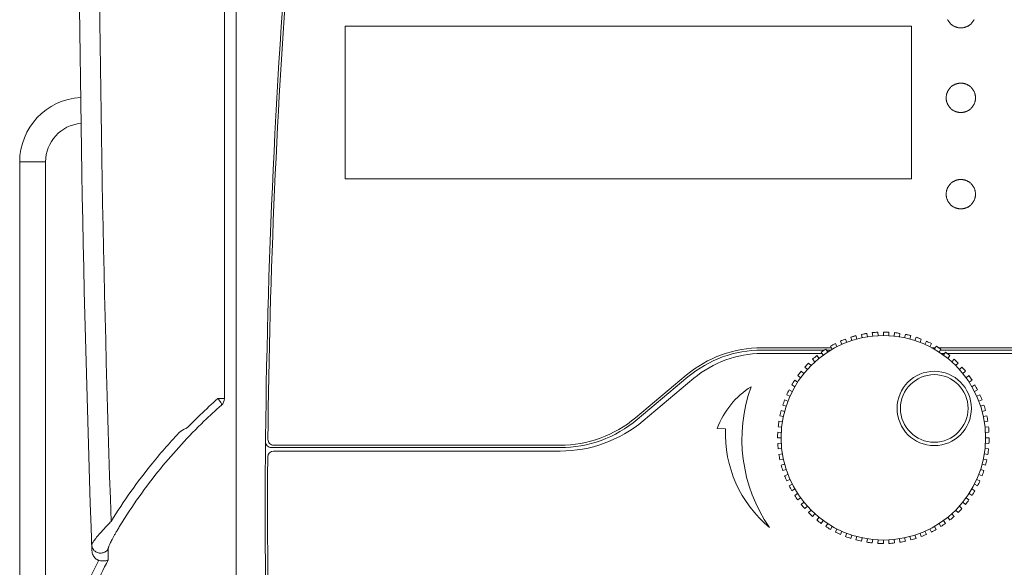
# Model space of a CAD drawing. Header units: millimetres. Extents: x -473 to 23648, y -382 to 1866.
# Tile 56 of 256: x 1068 to 1152, y 106 to 152. Entities that reach past the tile are written whole.
import ezdxf

# ---------------------------------------------------------------- set-up
doc = ezdxf.new("R2010")
doc.units = ezdxf.units.MM
doc.header["$LTSCALE"] = 80
doc.layers.get('0').update_dxf_attribs({"linetype": 'CONTINUOUS'})
for name, color, linetype in [('02___PRT_ALL_AXES', 7, 'CONTINUOUS'), ('03___PRT_ALL_CURVES', 7, 'CONTINUOUS'), ('09_ALL_ROUNDS', 7, 'CONTINUOUS'), ('layer 1', 7, 'CONTINUOUS')]:
    doc.layers.add(name, color=color, linetype=linetype)

msp = doc.modelspace()

# ---------------------------------------------------------------- linework, layer by layer
at = {"color": 0, "linetype": 'Continuous', "lineweight": 0}
for p, q in [((1086.454, 163.478), (1086.454, 86.778)), ((1140.586, 125.696), (1141.056, 125.733)), ((1142.467, 125.696), (1142.934, 125.635)), ((1138.745, 125.305), (1139.197, 125.439)), ((1139.655, 125.549), (1140.119, 125.635)), ((1143.398, 125.549), (1143.856, 125.439)), ((1144.308, 125.305), (1144.752, 125.148)), ((1137.098, 124.416), (1131.187, 124.416)), ((1136.512, 124.216), (1131.187, 124.216)), ((1137.068, 124.216), (1136.675, 124.216)), ((1137.027, 124.54), (1137.441, 124.765)), ((1145.955, 124.416), (1145.632, 124.416)), ((1146.027, 124.54), (1146.428, 124.294)), ((1154.461, 124.416), (1146.229, 124.416)), ((1154.666, 124.216), (1146.378, 124.216)), ((1146.817, 124.027), (1147.19, 123.74)), ((1136.317, 123.916), (1131.187, 123.916)), ((1146.736, 123.916), (1146.453, 123.916)), ((1154.494, 123.916), (1146.961, 123.916)), ((1147.549, 123.434), (1147.891, 123.109)), ((1124.759, 122.076), (1120.444, 118.455)), ((1124.888, 121.923), (1120.573, 118.302)), ((1125.402, 121.81), (1121.087, 118.189)), ((1148.808, 122.036), (1149.075, 121.647)), ((1114.016, 115.916), (1089.454, 115.916)), ((1114.016, 116.116), (1089.656, 116.116)), ((1114.016, 115.616), (1089.643, 115.616))]:
    msp.add_line(p, q, dxfattribs=at)
for centre, radius, start, end in [((1711.727, 110.58), 622.8, 175.51072, 184.474232), ((1711.727, 110.58), 622.6, 175.527824, 179.444122), ((1141.527, 116.746), 9, 87, 90), ((1141.527, 116.746), 9, 111, 114), ((1141.527, 116.746), 9, 63, 66), ((1131.187, 114.416), 10, 90, 130), ((1131.187, 114.416), 9.8, 90, 130), ((1131.187, 114.916), 9, 90, 130), ((1141.527, 116.746), 9, 39, 42), ((1141.527, 116.746), 9, 27, 30), ((1141.527, 116.746), 9, 21, 24), ((1141.527, 116.746), 9, 15, 18), ((1114.016, 126.116), 10, 270, 310), ((1114.016, 126.116), 10.2, 270, 310), ((1114.016, 126.616), 11, 270, 310), ((1141.527, 116.746), 9, 9, 12), ((1141.527, 116.746), 9, 3, 6), ((1089.656, 116.616), 0.5, 179.44412, 270), ((1141.527, 116.746), 9, 357, 0), ((1089.454, 116.416), 0.5, 179.46272, 270), ((1141.527, 116.746), 9, 351, 354), ((1711.727, 110.58), 622.6, 179.582278, 184.474232), ((1089.643, 115.116), 0.5, 90, 179.58228), ((1141.527, 116.746), 9, 345, 348), ((1141.527, 116.746), 9, 339, 342), ((1141.527, 116.746), 9, 333, 336), ((1141.527, 116.746), 9, 321, 324), ((1141.527, 116.746), 9, 327, 330), ((1141.527, 116.746), 9, 315, 318), ((1141.527, 116.746), 9, 226.5, 228), ((1141.527, 116.746), 9, 309, 312), ((1141.527, 116.746), 9, 231, 232.5), ((1141.527, 116.746), 9, 237, 240), ((1141.527, 116.746), 9, 297, 300), ((1141.527, 116.746), 9, 303, 306), ((1141.527, 116.746), 9, 249, 250.49999), ((1141.527, 116.746), 9, 285, 288), ((1141.527, 116.746), 9, 255, 258), ((1141.527, 116.746), 9, 262.49999, 264), ((1141.527, 116.746), 9, 268.49999, 270), ((1141.527, 116.746), 9, 274.49999, 276), ((1141.527, 116.746), 9, 279, 280.49999)]:
    msp.add_arc(centre, radius, start, end, dxfattribs=at)
at = {"layer": '02___PRT_ALL_AXES', "color": 0, "linetype": 'Continuous', "lineweight": 0}
for p, q in [((1068.034, 140.22), (1068.034, 14.587)), ((1070.234, 140.22), (1068.034, 140.22)), ((1070.234, 140.22), (1070.234, 14.587))]:
    msp.add_line(p, q, dxfattribs=at)
for radius, start in [(5.5, 93.29774), (3.3, 94.92948)]:
    msp.add_arc((1073.534, 140.22), radius, start, 180, dxfattribs=at)
at = {"layer": '03___PRT_ALL_CURVES', "color": 0, "linetype": 'Continuous', "lineweight": 0}
for p, q in [((1095.733, 138.778), (1095.733, 151.778)), ((1095.733, 151.778), (1143.923, 151.778)), ((1143.923, 151.778), (1143.923, 138.778)), ((1143.923, 138.778), (1095.733, 138.778))]:
    msp.add_line(p, q, dxfattribs=at)
for points in [[(1146.993, 152.341), (1147.015, 152.297), (1147.038, 152.254), (1147.064, 152.212), (1147.091, 152.172), (1147.119, 152.132), (1147.149, 152.093), (1147.18, 152.056), (1147.213, 152.02), (1147.246, 151.986), (1147.281, 151.953), (1147.318, 151.921), (1147.355, 151.891), (1147.393, 151.863), (1147.432, 151.836), (1147.472, 151.81), (1147.513, 151.786), (1147.555, 151.764), (1147.598, 151.744), (1147.641, 151.725), (1147.685, 151.707), (1147.729, 151.692), (1147.774, 151.678), (1147.82, 151.666), (1147.865, 151.655), (1147.911, 151.647), (1147.958, 151.64), (1148.004, 151.634), (1148.051, 151.631), (1148.097, 151.629), (1148.144, 151.629), (1148.191, 151.631), (1148.238, 151.634), (1148.284, 151.64), (1148.33, 151.647), (1148.376, 151.655), (1148.422, 151.666), (1148.468, 151.678), (1148.513, 151.692), (1148.557, 151.708), (1148.601, 151.725), (1148.644, 151.744), (1148.687, 151.764), (1148.729, 151.787), (1148.77, 151.811), (1148.81, 151.836), (1148.849, 151.863), (1148.888, 151.892), (1148.925, 151.922), (1148.961, 151.954), (1148.996, 151.987), (1149.03, 152.021), (1149.062, 152.057), (1149.094, 152.094), (1149.123, 152.133), (1149.152, 152.173), (1149.179, 152.214), (1149.204, 152.256), (1149.228, 152.299), (1149.249, 152.342)], [(1149.37, 145.678), (1149.368, 145.731), (1149.364, 145.783), (1149.359, 145.835), (1149.351, 145.885), (1149.342, 145.934), (1149.331, 145.983), (1149.319, 146.031), (1149.304, 146.078), (1149.288, 146.124), (1149.269, 146.17), (1149.249, 146.215), (1149.227, 146.259), (1149.203, 146.302), (1149.178, 146.344), (1149.151, 146.385), (1149.123, 146.424), (1149.093, 146.463), (1149.062, 146.5), (1149.029, 146.536), (1148.995, 146.57), (1148.96, 146.603), (1148.924, 146.635), (1148.887, 146.665), (1148.849, 146.694), (1148.809, 146.721), (1148.769, 146.746), (1148.728, 146.77), (1148.686, 146.792), (1148.644, 146.813), (1148.601, 146.832), (1148.557, 146.849), (1148.512, 146.864), (1148.467, 146.878), (1148.422, 146.891), (1148.376, 146.901), (1148.33, 146.91), (1148.284, 146.917), (1148.237, 146.922), (1148.191, 146.926), (1148.144, 146.927), (1148.097, 146.927), (1148.051, 146.926), (1148.004, 146.922), (1147.958, 146.917), (1147.911, 146.91), (1147.865, 146.901), (1147.819, 146.891), (1147.774, 146.878), (1147.729, 146.864), (1147.685, 146.849), (1147.641, 146.831), (1147.597, 146.812), (1147.555, 146.792), (1147.513, 146.77), (1147.472, 146.746), (1147.432, 146.72), (1147.392, 146.693), (1147.354, 146.664), (1147.317, 146.634), (1147.281, 146.603), (1147.246, 146.57), (1147.212, 146.535), (1147.179, 146.499), (1147.148, 146.462), (1147.118, 146.423), (1147.09, 146.384), (1147.063, 146.343), (1147.038, 146.301), (1147.014, 146.258), (1146.992, 146.214), (1146.972, 146.169), (1146.954, 146.123), (1146.937, 146.077), (1146.923, 146.03), (1146.91, 145.982), (1146.899, 145.934), (1146.89, 145.884), (1146.883, 145.834), (1146.877, 145.783), (1146.874, 145.731), (1146.872, 145.678)], [(1146.872, 145.678), (1146.874, 145.625), (1146.877, 145.573), (1146.883, 145.522), (1146.89, 145.471), (1146.899, 145.422), (1146.91, 145.373), (1146.923, 145.325), (1146.937, 145.278), (1146.954, 145.232), (1146.972, 145.186), (1146.993, 145.141), (1147.015, 145.097), (1147.038, 145.054), (1147.064, 145.012), (1147.091, 144.972), (1147.119, 144.932), (1147.149, 144.893), (1147.18, 144.856), (1147.213, 144.82), (1147.246, 144.786), (1147.281, 144.753), (1147.318, 144.721), (1147.355, 144.691), (1147.393, 144.663), (1147.432, 144.636), (1147.472, 144.61), (1147.513, 144.586), (1147.555, 144.564), (1147.598, 144.544), (1147.641, 144.525), (1147.685, 144.507), (1147.729, 144.492), (1147.774, 144.478), (1147.82, 144.466), (1147.865, 144.455), (1147.911, 144.447), (1147.958, 144.44), (1148.004, 144.434), (1148.051, 144.431), (1148.097, 144.429), (1148.144, 144.429), (1148.191, 144.431), (1148.238, 144.434), (1148.284, 144.44), (1148.33, 144.447), (1148.376, 144.455), (1148.422, 144.466), (1148.468, 144.478), (1148.513, 144.492), (1148.557, 144.508), (1148.601, 144.525), (1148.644, 144.544), (1148.687, 144.564), (1148.729, 144.587), (1148.77, 144.611), (1148.81, 144.636), (1148.849, 144.663), (1148.888, 144.692), (1148.925, 144.722), (1148.961, 144.754), (1148.996, 144.787), (1149.03, 144.821), (1149.062, 144.857), (1149.094, 144.894), (1149.123, 144.933), (1149.152, 144.973), (1149.179, 145.014), (1149.204, 145.056), (1149.228, 145.099), (1149.249, 145.142), (1149.27, 145.187), (1149.288, 145.233), (1149.304, 145.279), (1149.319, 145.326), (1149.332, 145.374), (1149.342, 145.423), (1149.352, 145.472), (1149.359, 145.522), (1149.364, 145.573), (1149.368, 145.625), (1149.37, 145.678)], [(1149.37, 137.478), (1149.368, 137.531), (1149.364, 137.583), (1149.359, 137.635), (1149.351, 137.685), (1149.342, 137.734), (1149.331, 137.783), (1149.319, 137.831), (1149.304, 137.878), (1149.288, 137.924), (1149.269, 137.97), (1149.249, 138.015), (1149.227, 138.059), (1149.203, 138.102), (1149.178, 138.144), (1149.151, 138.185), (1149.123, 138.224), (1149.093, 138.263), (1149.062, 138.3), (1149.029, 138.336), (1148.995, 138.37), (1148.96, 138.403), (1148.924, 138.435), (1148.887, 138.465), (1148.849, 138.494), (1148.809, 138.521), (1148.769, 138.546), (1148.728, 138.57), (1148.686, 138.592), (1148.644, 138.613), (1148.601, 138.632), (1148.557, 138.649), (1148.512, 138.664), (1148.467, 138.678), (1148.422, 138.691), (1148.376, 138.701), (1148.33, 138.71), (1148.284, 138.717), (1148.237, 138.722), (1148.191, 138.726), (1148.144, 138.727), (1148.097, 138.727), (1148.051, 138.726), (1148.004, 138.722), (1147.958, 138.717), (1147.911, 138.71), (1147.865, 138.701), (1147.819, 138.691), (1147.774, 138.678), (1147.729, 138.664), (1147.685, 138.649), (1147.641, 138.631), (1147.597, 138.612), (1147.555, 138.592), (1147.513, 138.57), (1147.472, 138.546), (1147.432, 138.52), (1147.392, 138.493), (1147.354, 138.464), (1147.317, 138.434), (1147.281, 138.403), (1147.246, 138.37), (1147.212, 138.335), (1147.179, 138.299), (1147.148, 138.262), (1147.118, 138.223), (1147.09, 138.184), (1147.063, 138.143), (1147.038, 138.101), (1147.014, 138.058), (1146.992, 138.014), (1146.972, 137.969), (1146.954, 137.923), (1146.937, 137.877), (1146.923, 137.83), (1146.91, 137.782), (1146.899, 137.734), (1146.89, 137.684), (1146.883, 137.634), (1146.877, 137.583), (1146.874, 137.531), (1146.872, 137.478)], [(1146.872, 137.478), (1146.874, 137.425), (1146.877, 137.373), (1146.883, 137.322), (1146.89, 137.271), (1146.899, 137.222), (1146.91, 137.173), (1146.923, 137.125), (1146.937, 137.078), (1146.954, 137.032), (1146.972, 136.986), (1146.993, 136.941), (1147.015, 136.897), (1147.038, 136.854), (1147.064, 136.812), (1147.091, 136.772), (1147.119, 136.732), (1147.149, 136.693), (1147.18, 136.656), (1147.213, 136.62), (1147.246, 136.586), (1147.281, 136.553), (1147.318, 136.521), (1147.355, 136.491), (1147.393, 136.463), (1147.432, 136.436), (1147.472, 136.41), (1147.513, 136.386), (1147.555, 136.364), (1147.598, 136.344), (1147.641, 136.325), (1147.685, 136.307), (1147.729, 136.292), (1147.774, 136.278), (1147.82, 136.266), (1147.865, 136.255), (1147.911, 136.247), (1147.958, 136.24), (1148.004, 136.234), (1148.051, 136.231), (1148.097, 136.229), (1148.144, 136.229), (1148.191, 136.231), (1148.238, 136.234), (1148.284, 136.24), (1148.33, 136.247), (1148.376, 136.255), (1148.422, 136.266), (1148.468, 136.278), (1148.513, 136.292), (1148.557, 136.308), (1148.601, 136.325), (1148.644, 136.344), (1148.687, 136.364), (1148.729, 136.387), (1148.77, 136.411), (1148.81, 136.436), (1148.849, 136.463), (1148.888, 136.492), (1148.925, 136.522), (1148.961, 136.554), (1148.996, 136.587), (1149.03, 136.621), (1149.062, 136.657), (1149.094, 136.694), (1149.123, 136.733), (1149.152, 136.773), (1149.179, 136.814), (1149.204, 136.856), (1149.228, 136.899), (1149.249, 136.942), (1149.27, 136.987), (1149.288, 137.033), (1149.304, 137.079), (1149.319, 137.126), (1149.332, 137.174), (1149.342, 137.223), (1149.352, 137.272), (1149.359, 137.322), (1149.364, 137.373), (1149.368, 137.425), (1149.37, 137.478)]]:
    msp.add_lwpolyline(points, dxfattribs=at)
at = {"layer": '09_ALL_ROUNDS', "color": 0, "linetype": 'Continuous', "lineweight": 0}
for p, q in [((1140.617, 125.398), (1140.586, 125.696)), ((1141.056, 125.733), (1141.071, 125.434)), ((1141.527, 125.446), (1141.527, 125.746)), ((1141.998, 125.733), (1141.982, 125.434)), ((1142.436, 125.398), (1142.467, 125.696)), ((1137.988, 124.693), (1137.866, 124.967)), ((1138.301, 125.148), (1138.409, 124.868)), ((1138.838, 125.02), (1138.745, 125.305)), ((1139.197, 125.439), (1139.275, 125.149)), ((1139.718, 125.255), (1139.655, 125.549)), ((1140.119, 125.635), (1140.166, 125.338)), ((1142.934, 125.635), (1142.888, 125.338)), ((1143.335, 125.255), (1143.398, 125.549)), ((1143.856, 125.439), (1143.778, 125.149)), ((1144.215, 125.02), (1144.308, 125.305)), ((1144.752, 125.148), (1144.644, 124.868)), ((1145.065, 124.693), (1145.187, 124.967)), ((1136.413, 123.784), (1136.237, 124.027)), ((1136.625, 124.294), (1136.788, 124.042)), ((1137.177, 124.28), (1137.027, 124.54)), ((1137.441, 124.765), (1137.577, 124.497)), ((1145.612, 124.765), (1145.476, 124.497)), ((1145.877, 124.28), (1146.027, 124.54)), ((1146.428, 124.294), (1146.265, 124.042)), ((1146.64, 123.784), (1146.817, 124.027)), ((1135.705, 123.211), (1135.504, 123.434)), ((1135.863, 123.74), (1136.051, 123.507)), ((1147.19, 123.74), (1147.002, 123.507)), ((1147.348, 123.211), (1147.549, 123.434)), ((1134.532, 122.409), (1134.765, 122.221)), ((1135.061, 122.567), (1134.838, 122.768)), ((1135.163, 123.109), (1135.375, 122.897)), ((1147.891, 123.109), (1147.678, 122.897)), ((1147.992, 122.567), (1148.215, 122.768)), ((1148.521, 122.409), (1148.288, 122.221)), ((1133.979, 121.647), (1134.23, 121.484)), ((1134.488, 121.859), (1134.245, 122.036)), ((1148.565, 121.859), (1148.808, 122.036)), ((1149.075, 121.647), (1148.823, 121.484)), ((1133.508, 120.831), (1133.775, 120.695)), ((1133.992, 121.096), (1133.732, 121.246)), ((1149.061, 121.096), (1149.321, 121.246)), ((1149.546, 120.831), (1149.278, 120.695)), ((1084.903, 120.085), (1085.454, 120.086)), ((1133.124, 119.971), (1133.404, 119.863)), ((1133.579, 120.284), (1133.305, 120.406)), ((1149.474, 120.284), (1149.748, 120.406)), ((1149.929, 119.971), (1149.649, 119.863)), ((1132.833, 119.075), (1133.123, 118.997)), ((1133.252, 119.434), (1132.967, 119.527)), ((1149.801, 119.434), (1150.086, 119.527)), ((1150.22, 119.075), (1149.93, 118.997)), ((1132.637, 118.153), (1132.934, 118.106)), ((1133.017, 118.554), (1132.723, 118.617)), ((1150.036, 118.554), (1150.33, 118.617)), ((1150.416, 118.153), (1150.119, 118.106)), ((1132.874, 117.655), (1132.576, 117.686)), ((1150.179, 117.655), (1150.477, 117.686)), ((1132.827, 116.746), (1132.527, 116.746)), ((1132.539, 117.217), (1132.838, 117.201)), ((1150.514, 117.217), (1150.215, 117.201)), ((1150.227, 116.746), (1150.527, 116.746)), ((1132.539, 116.274), (1132.838, 116.29)), ((1132.874, 115.836), (1132.576, 115.805)), ((1150.179, 115.836), (1150.477, 115.805)), ((1150.514, 116.274), (1150.215, 116.29)), ((1132.637, 115.338), (1132.934, 115.385)), ((1133.017, 114.937), (1132.723, 114.874)), ((1150.036, 114.937), (1150.33, 114.874)), ((1150.416, 115.338), (1150.119, 115.385)), ((1132.833, 114.416), (1133.123, 114.494)), ((1133.252, 114.057), (1132.967, 113.964)), ((1149.801, 114.057), (1150.086, 113.964)), ((1150.22, 114.416), (1149.93, 114.494)), ((1133.124, 113.52), (1133.404, 113.628)), ((1133.579, 113.207), (1133.305, 113.085)), ((1149.474, 113.207), (1149.748, 113.085)), ((1149.929, 113.52), (1149.649, 113.628)), ((1133.508, 112.66), (1133.775, 112.796)), ((1133.992, 112.396), (1133.732, 112.246)), ((1149.061, 112.396), (1149.321, 112.246)), ((1149.546, 112.66), (1149.278, 112.796)), ((1133.979, 111.844), (1134.23, 112.007)), ((1134.488, 111.632), (1134.245, 111.455)), ((1148.565, 111.632), (1148.808, 111.455)), ((1149.075, 111.844), (1148.823, 112.007)), ((1134.532, 111.082), (1134.765, 111.27)), ((1135.061, 110.924), (1134.838, 110.723)), ((1147.992, 110.924), (1148.215, 110.723)), ((1148.521, 111.082), (1148.288, 111.27)), ((1135.163, 110.382), (1135.375, 110.594)), ((1135.705, 110.28), (1135.504, 110.057)), ((1135.863, 109.751), (1136.051, 109.984)), ((1147.19, 109.751), (1147.002, 109.984)), ((1147.348, 110.28), (1147.549, 110.057)), ((1147.891, 110.382), (1147.678, 110.594)), ((1136.413, 109.707), (1136.237, 109.464)), ((1136.625, 109.197), (1136.788, 109.449)), ((1137.177, 109.211), (1137.027, 108.951)), ((1137.441, 108.726), (1137.577, 108.994)), ((1145.612, 108.726), (1145.476, 108.994)), ((1145.877, 109.211), (1146.027, 108.951)), ((1146.428, 109.197), (1146.265, 109.449)), ((1146.64, 109.707), (1146.817, 109.464)), ((1137.988, 108.798), (1137.866, 108.524)), ((1138.301, 108.343), (1138.409, 108.623)), ((1138.838, 108.471), (1138.745, 108.186)), ((1139.197, 108.052), (1139.275, 108.342)), ((1139.718, 108.236), (1139.655, 107.942)), ((1140.119, 107.856), (1140.166, 108.153)), ((1140.617, 108.093), (1140.586, 107.795)), ((1142.436, 108.093), (1142.467, 107.795)), ((1142.934, 107.856), (1142.888, 108.153)), ((1143.335, 108.236), (1143.398, 107.942)), ((1143.856, 108.052), (1143.778, 108.342)), ((1144.215, 108.471), (1144.308, 108.186)), ((1144.752, 108.343), (1144.644, 108.623)), ((1145.065, 108.798), (1145.187, 108.524)), ((1141.056, 107.758), (1141.071, 108.057)), ((1141.527, 108.046), (1141.527, 107.746)), ((1141.998, 107.758), (1141.982, 108.057))]:
    msp.add_line(p, q, dxfattribs=at)
for centre, radius in [((1141.527, 116.746), 8.7), ((1145.857, 119.246), 3.162), ((1145.857, 119.246), 2.875)]:
    msp.add_circle(centre, radius, dxfattribs=at)
for centre, radius, start, end in [((2873.034, 171.42), 1800, 179.999998, 182.04644), ((2883.578, 171.426), 1808.818, 179.99995, 181.957773), ((1141.527, 116.746), 9, 93, 96), ((1141.527, 116.746), 9, 87, 90), ((1141.527, 116.746), 9, 81, 84), ((1141.527, 116.746), 9, 111, 114), ((1141.527, 116.746), 9, 105, 108), ((1141.527, 116.746), 9, 99, 102), ((1141.527, 116.746), 9, 75, 78), ((1141.527, 116.746), 9, 69, 72), ((1141.527, 116.746), 9, 63, 66), ((1141.527, 116.746), 9, 123, 126), ((1141.527, 116.746), 9, 117, 120), ((1141.527, 116.746), 9, 57, 60), ((1141.527, 116.746), 9, 51, 54), ((1141.527, 116.746), 9, 129, 132), ((1141.527, 116.746), 9, 45, 48), ((1141.527, 116.746), 9, 141, 144), ((1141.527, 116.746), 9, 135, 138), ((1141.527, 116.746), 9, 39, 42), ((1141.527, 116.746), 9, 147, 150), ((1141.527, 116.746), 9, 33, 36), ((1141.527, 116.746), 9, 153, 156), ((1141.527, 116.746), 9, 27, 30), ((1110.575, 90.629), 39.073, 131.07356, 134.08502), ((1084.704, 120.087), 0.75, 311.5612, 359.95484), ((1141.527, 116.746), 9, 159, 162), ((1141.527, 116.746), 9, 21, 24), ((1110.855, 90.116), 39.026, 131.09689, 134.06455), ((1141.527, 116.746), 9, 165, 168), ((1141.527, 116.746), 9, 15, 18), ((1115.702, 85.101), 46, 134.05879, 140.90403), ((1114.889, 86.146), 45.294, 134.05926, 135.97867), ((1141.527, 116.746), 9, 171, 174), ((1141.527, 116.746), 9, 9, 12), ((1115.603, 85.035), 46.788, 136.36364, 140.84104), ((1125.432, 34.196), 93.909, 117.32914, 117.72662), ((1141.527, 116.746), 9, 3, 6), ((1141.527, 116.746), 9, 177, 180), ((1141.527, 116.746), 9, 357, 0), ((1141.527, 116.746), 9, 183, 186), ((1141.527, 116.746), 9, 351, 354), ((1141.527, 116.746), 9, 189, 192), ((1141.527, 116.746), 9, 345, 348), ((1114.581, 85.872), 45.467, 140.84615, 148.49614), ((1114.75, 85.879), 44.77, 140.90832, 148.54551), ((1141.527, 116.746), 9, 195, 198), ((1141.527, 116.746), 9, 339, 342), ((1141.527, 116.746), 9, 201, 204), ((1141.527, 116.746), 9, 207, 210), ((1141.527, 116.746), 9, 333, 336), ((1141.527, 116.746), 9, 213, 216), ((1141.527, 116.746), 9, 321, 324), ((1141.527, 116.746), 9, 327, 330), ((1141.527, 116.746), 9, 219, 222), ((1141.527, 116.746), 9, 315, 318), ((1141.527, 116.746), 9, 225, 228), ((1141.527, 116.746), 9, 309, 312), ((1141.527, 116.746), 9, 231, 234), ((1141.527, 116.746), 9, 237, 240), ((1141.527, 116.746), 9, 297, 300), ((1141.527, 116.746), 9, 303, 306), ((1141.527, 116.746), 9, 243, 246), ((1141.527, 116.746), 9, 249, 252), ((1141.527, 116.746), 9, 285, 288), ((1141.527, 116.746), 9, 291, 294), ((1141.527, 116.746), 9, 255, 258), ((1141.527, 116.746), 9, 261, 264), ((1141.527, 116.746), 9, 267, 270), ((1141.527, 116.746), 9, 273, 276), ((1141.527, 116.746), 9, 279, 282), ((1115.702, 85.101), 46.116, 152.60519, 158.81335), ((1115.702, 85.101), 45.412, 152.09397, 158.81335)]:
    msp.add_arc(centre, radius, start, end, dxfattribs=at)
at = {"layer": '09_ALL_ROUNDS', "color": 7, "linetype": 'Continuous', "lineweight": 0}
msp.add_open_spline([(1085.455, 120.086), (1085.455, 121.676), (1085.455, 124.681), (1085.455, 128.955), (1085.455, 132.789), (1085.454, 136.264), (1085.454, 139.456), (1085.454, 142.44), (1085.454, 145.295), (1085.454, 148.103), (1085.454, 150.961), (1085.454, 153.978), (1085.454, 157.247), (1085.454, 160.813), (1085.454, 163.297), (1085.454, 164.589)], degree=3, knots=[0, 0, 0, 0, 4.769075, 9.014879, 12.822982, 16.272165, 19.438697, 22.398466, 25.226448, 28.001884, 30.821494, 33.802591, 37.053518, 40.625862, 44.502954, 44.502954, 44.502954, 44.502954], dxfattribs=at)
at = {"layer": '09_ALL_ROUNDS', "color": 0, "linetype": 'Continuous', "lineweight": 0}
for points, knots in [([(1085.202, 119.525), (1085.225, 119.554), (1085.176, 119.685), (1085.08, 119.856), (1084.965, 120.003), (1084.903, 120.085)], [0, 0, 0, 0, 0.1101303, 0.3369109, 0.6471269, 0.6471269, 0.6471269, 0.6471269]), ([(1074.165, 107.618), (1074.165, 107.633), (1074.172, 107.671), (1074.198, 107.735), (1074.244, 107.82), (1074.311, 107.925), (1074.401, 108.051), (1074.515, 108.2), (1074.655, 108.373), (1074.824, 108.571), (1075.023, 108.795), (1075.255, 109.048), (1075.522, 109.33), (1075.714, 109.527), (1075.816, 109.631)], [0, 0, 0, 0, 0.045412, 0.113729, 0.208607, 0.332321, 0.486609, 0.67371, 0.895849, 1.15488, 1.453691, 1.795441, 2.183217, 2.620179, 2.620179, 2.620179, 2.620179]), ([(1075.562, 107.287), (1075.562, 107.301), (1075.566, 107.337), (1075.582, 107.4), (1075.61, 107.482), (1075.651, 107.583), (1075.705, 107.706), (1075.774, 107.851), (1075.859, 108.019), (1075.96, 108.211), (1076.08, 108.429), (1076.22, 108.674), (1076.381, 108.948), (1076.497, 109.14), (1076.559, 109.241)], [0, 0, 0, 0, 0.043812, 0.107577, 0.193402, 0.302638, 0.43638, 0.596242, 0.783843, 1.000494, 1.248366, 1.529816, 1.847087, 2.202491, 2.202491, 2.202491, 2.202491]), ([(1074.165, 107.618), (1074.169, 107.517), (1074.224, 107.311), (1074.433, 107.069), (1074.727, 106.932), (1075.053, 106.923), (1075.355, 107.043), (1075.507, 107.198), (1075.562, 107.287)], [0, 0, 0, 0, 0.30411, 0.613473, 0.929567, 1.249238, 1.566965, 1.878506, 1.878506, 1.878506, 1.878506]), ([(1075.571, 106.355), (1075.569, 106.54), (1075.566, 106.851), (1075.563, 107.161), (1075.562, 107.287)], [0, 0, 0, 0, 0.5547022, 0.9317005, 0.9317005, 0.9317005, 0.9317005]), ([(1074.758, 106.32), (1074.658, 106.35), (1074.457, 106.467), (1074.246, 106.762), (1074.187, 107.013), (1074.182, 107.143)], [0, 0, 0, 0, 0.313236, 0.672124, 1.062665, 1.062665, 1.062665, 1.062665]), ([(1075.571, 106.355), (1075.507, 106.317), (1075.343, 106.265), (1075.064, 106.253), (1074.862, 106.289), (1074.758, 106.32)], [0, 0, 0, 0, 0.2227637, 0.505165, 0.8311404, 0.8311404, 0.8311404, 0.8311404])]:
    msp.add_open_spline(points, degree=3, knots=knots, dxfattribs=at)
at = {"layer": 'layer 1', "color": 0, "lineweight": 0}
msp.add_open_spline([(1131.83, 109.113), (1129.407, 112.622), (1128.829, 117.085), (1130.276, 121.095), (1130.276, 121.095), (1128.953, 120.262), (1127.941, 119.015), (1127.396, 117.549), (1127.396, 117.549), (1127.396, 117.549), (1128.084, 117.507), (1128.084, 117.507), (1128.084, 117.507), (1127.968, 114.281), (1129.351, 111.182), (1131.83, 109.113)], degree=3, knots=[0, 0, 0, 0, 0.25, 0.25, 0.25, 0.25, 0.5, 0.5, 0.5, 0.5, 0.75, 0.75, 0.75, 0.75, 1, 1, 1, 1], dxfattribs=at)

doc.saveas('drawing.dxf')
